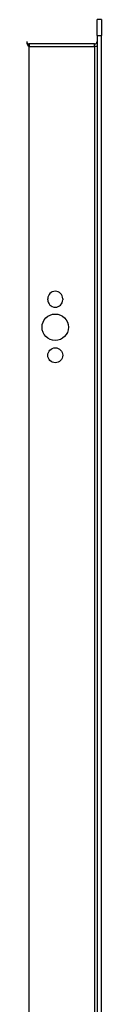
# Model space of a CAD drawing. Header units: inches. Extents: x 10.1 to 106.9, y 8.6 to 67.1.
# Tile 22 of 57: x 40.2 to 41.2, y 37.9 to 50.1. Entities that reach past the tile are written whole.
import ezdxf

# ---------------------------------------------------------------- set-up
doc = ezdxf.new("R2010")
doc.units = ezdxf.units.IN
doc.header["$MEASUREMENT"] = 0
doc.layers.add('Visible Edges(ANSI)', color=7, linetype='Continuous', lineweight=25)
doc.layers.add('Visible Tangent Edges(ANSI)', color=7, linetype='Continuous', lineweight=25)

msp = doc.modelspace()

# ---------------------------------------------------------------- linework, layer by layer
at = {"layer": 'Visible Edges(ANSI)'}
for p, q in [((41.104, 49.938), (41.104, 50.135)), ((41.157, 50.135), (41.104, 50.135)), ((41.157, 50.135), (41.157, 49.938)), ((41.104, 49.938), (41.104, 27.355)), ((41.157, 27.355), (41.157, 49.938)), ((41.073, 49.833), (40.257, 49.833)), ((40.488, 46.641), (40.488, 46.654)), ((40.675, 46.654), (40.675, 46.641))]:
    msp.add_line(p, q, dxfattribs=at)
for centre, radius in [((40.582, 46.298), 0.165), ((40.582, 45.948), 0.0935)]:
    msp.add_circle(centre, radius, dxfattribs=at)
for centre, radius, start, end in [((40.257, 49.864), 0.031, 180, 270), ((41.073, 49.864), 0.031, 270, 0), ((40.582, 46.654), 0.0935, 0, 180), ((40.582, 46.641), 0.0935, 180, 0)]:
    msp.add_arc(centre, radius, start, end, dxfattribs=at)
at = {"layer": 'Visible Tangent Edges(ANSI)'}
for p, q in [((41.104, 49.938), (41.157, 49.938)), ((40.257, 49.833), (40.257, 49.802)), ((40.257, 49.802), (41.073, 49.802)), ((40.257, 27.491), (40.257, 49.802)), ((41.073, 49.802), (41.073, 49.833)), ((41.104, 49.802), (41.073, 49.802)), ((41.073, 49.802), (41.073, 27.491))]:
    msp.add_line(p, q, dxfattribs=at)
msp.add_ellipse((40.257, 49.864), major_axis=(0, -0.062), ratio=0.5, start_param=4.712389, end_param=6.283185, dxfattribs=at)

doc.saveas('drawing.dxf')
